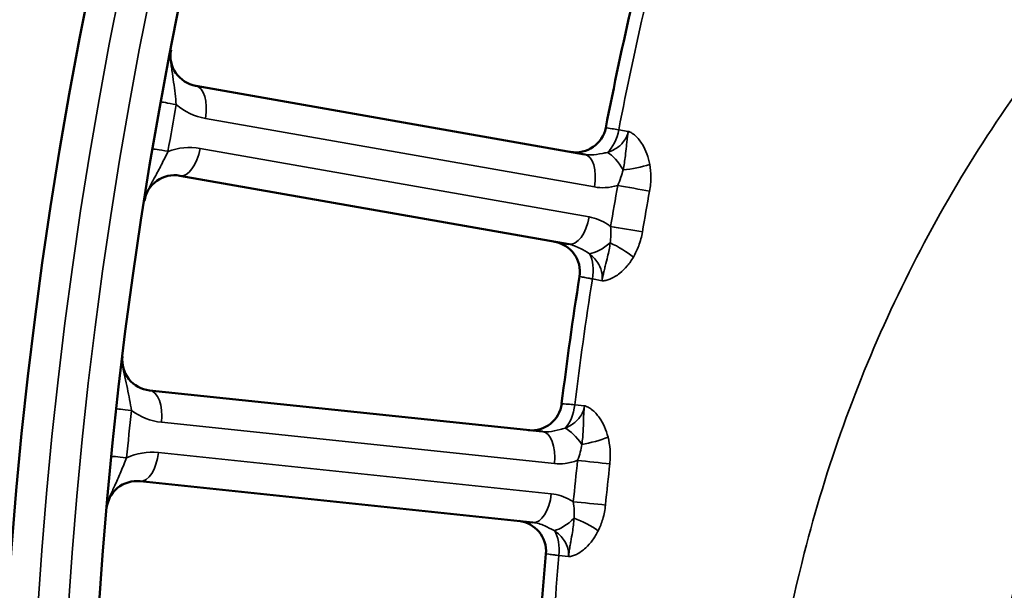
# Model space of a CAD drawing. Header units: inches. Extents: x 0 to 93.5, y 0 to 66.1.
# Tile 25 of 256: x 25.354 to 26.627, y 37.614 to 38.352. Entities that reach past the tile are written whole.
import ezdxf

# ---------------------------------------------------------------- set-up
doc = ezdxf.new("R2010")
doc.units = ezdxf.units.IN
doc.header["$LTSCALE"] = 4
doc.header["$MEASUREMENT"] = 0
for name, color, linetype, lineweight in [('Dimension (ANSI)', 7, 'Continuous', 25), ('Visible (ANSI)', 7, 'Continuous', 50), ('Visible Narrow (ANSI)', 7, 'Continuous', 35)]:
    doc.layers.add(name, color=color, linetype=linetype, lineweight=lineweight)
doc.styles.add('Note Text (ANSI)', font='arial.ttf')
doc.dimstyles.new('Default (ANSI)', dxfattribs={"dimscale": 4, "dimtxt": 0.24, "dimasz": 0.098425, "dimexe": 0.125, "dimexo": 0.0625, "dimgap": 0.031496, "dimtad": 0, "dimtih": 1, "dimtoh": 1, "dimrnd": 1e-08, "dimzin": 4, "dimdsep": 46, "dimtxsty": 'Note Text (ANSI)', "dimcen": 0.09, "dimdle": 0.393701, "dimclrd": 256, "dimclre": 256, "dimclrt": 256, "dimadec": 0, "dimazin": 1, "dimtfac": 0.5, "dimtofl": 0, "dimtmove": 0, "dimatfit": 3, "dimfxl": 1, "dimtolj": 1, "dimtzin": 4, "dimlwd": -1, "dimlwe": -1, "dimarcsym": 0})

# ---------------------------------------------------------------- blocks, each defined once
blk = doc.blocks.new('*D16')
at = {"layer": 'Defpoints', "color": 0, "transparency": 16777216}
for p in [(15.4446, 45.9182), (30.9951, 45.9182), (21.6498, 28.5826)]:
    blk.add_point(p, dxfattribs=at)
at = {"layer": 'Dimension (ANSI)', "transparency": 16777216}
for p, q in [((30.7451, 45.9182), (14.9446, 45.9182)), ((15.4446, 28.9763), (15.4446, 45.5245)), ((21.3998, 28.5826), (14.9446, 28.5826))]:
    blk.add_line(p, q, dxfattribs=at)
for points in [[(15.379, 45.5245), (15.5102, 45.5245), (15.4446, 45.9182)], [(15.379, 28.9763), (15.5102, 28.9763), (15.4446, 28.5826)]]:
    blk.add_solid(points, dxfattribs=at)
at = {"layer": 'Dimension (ANSI)', "transparency": 16777216, "insert": (14.3376, 35.6778), "char_height": 0.96, "attachment_point": 1, "rotation": 90, "style": 'Note Text (ANSI)'}
blk.add_mtext('\\A1;17.34', dxfattribs=at)

msp = doc.modelspace()

# ---------------------------------------------------------------- linework, layer by layer
at = {"layer": 'Visible (ANSI)'}
for p, q in [((26.0847, 38.178), (25.5818, 38.2667)), ((25.5612, 38.1504), (26.0642, 38.0617)), ((26.0302, 37.8194), (25.5222, 37.8727)), ((25.5099, 37.7553), (26.0178, 37.7019))]:
    msp.add_line(p, q, dxfattribs=at)
for radius in [8.189, 6.1811, 5.8661, 5.748]:
    msp.add_circle((31.1926, 37.2174), radius, dxfattribs=at)
for centre, radius, start, end in [((31.1926, 37.2174), 5.1772, 167.0811, 168.9189), ((25.5886, 38.3055), 0.0394, 169.0121, 260), ((26.0733, 38.22), 0.0394, 260, 348.9189), ((25.5544, 38.1116), 0.0394, 80, 170.9879), ((26.0391, 38.0261), 0.0394, 351.0811, 80), ((31.1926, 37.2174), 5.1772, 171.0811, 172.9189), ((25.5263, 37.9119), 0.0394, 173.0121, 264), ((26.0159, 37.8604), 0.0394, 264, 352.9189), ((25.5058, 37.7161), 0.0394, 84, 174.9879), ((25.9953, 37.6647), 0.0394, 355.0811, 84), ((31.1926, 37.2174), 5.1772, 175.0811, 176.9189)]:
    msp.add_arc(centre, radius, start, end, dxfattribs=at)
at = {"layer": 'Visible Narrow (ANSI)'}
for p, q in [((25.5943, 38.2245), (26.0973, 38.1358)), ((26.1287, 38.2098), (26.1411, 38.2076)), ((26.0904, 38.097), (25.5875, 38.1857)), ((26.1071, 38.0146), (26.0947, 38.0168)), ((26.0718, 37.8541), (26.0844, 37.8528)), ((25.5377, 37.8315), (26.0456, 37.7781)), ((26.0415, 37.739), (25.5336, 37.7924)), ((26.0639, 37.6579), (26.0513, 37.6592))]:
    msp.add_line(p, q, dxfattribs=at)
for radius in [6.3662, 5.8268, 5.7874]:
    msp.add_circle((31.1926, 37.2174), radius, dxfattribs=at)
for centre, radius, start, end in [((31.1926, 37.2174), 5.1602, 167.0882, 168.9118), ((31.1732, 37.2208), 5.7087, 169.6921, 170.3079), ((25.608, 38.302), 0.0787, 229.3542, 260), ((25.5738, 38.1082), 0.0787, 80, 110.6458), ((31.1926, 37.2174), 5.1602, 171.0882, 172.9118), ((31.173, 37.2194), 5.7087, 173.6921, 174.3079), ((25.5459, 37.9098), 0.0787, 233.3542, 264), ((25.5253, 37.7141), 0.0787, 84, 114.6458), ((31.1926, 37.2174), 5.1602, 175.0882, 176.9118)]:
    msp.add_arc(centre, radius, start, end, dxfattribs=at)
for centre, major_axis, ratio, start_param, end_param in [((25.5749, 38.2279), (0.0068, 0.0388), 0.5, 4.712389, 6.283185), ((25.5761, 38.2389), (-0.0387, 0.007), 0.003103, 0, 1.047206), ((26.1067, 38.2141), (-0.0068, -0.0388), 0.5698, 0.629236, 1.559974), ((25.5654, 38.1785), (-0.0388, 0.0066), 0.003103, 5.235979, 6.283185), ((25.5681, 38.1891), (-0.0068, -0.0388), 0.5, 0, 1.570796), ((26.0779, 38.1392), (0.0068, 0.0388), 0.5, 4.712389, 6.283185), ((26.1216, 38.1468), (0.018, -0.035), 0.417627, 1.675906, 2.580298), ((26.1469, 38.1691), (0.0387, 0.007), 0.23794, 4.336885, 5.267623), ((33.1134, 36.8787), (-1.4233, -8.0721), 0.866025, 4.709107, 4.715671), ((26.1468, 38.1344), (-0.0388, 0.0069), 0.001641, 1.0472, 2.169907), ((33.1243, 36.8768), (1.4172, 8.0372), 0.866025, 1.567514, 1.574079), ((26.0711, 38.1005), (-0.0068, -0.0388), 0.5, 0, 1.570796), ((26.1374, 38.0814), (0.0388, -0.0067), 0.001641, 0.971686, 2.094393), ((26.1096, 38.0784), (-0.0289, -0.0267), 0.417627, 0.561295, 1.465687), ((26.1257, 38.0487), (-0.034, 0.0199), 0.23794, 4.157155, 5.087893), ((26.0725, 38.0203), (-0.0068, -0.0388), 0.5698, 1.581619, 2.512357), ((25.5181, 37.8336), (0.0041, 0.0392), 0.5, 4.712389, 6.283185), ((25.5185, 37.8446), (-0.0391, 0.0043), 0.003103, 0, 1.047206), ((26.0495, 37.8569), (-0.0041, -0.0392), 0.5698, 0.629236, 1.559974), ((26.026, 37.7802), (0.0041, 0.0392), 0.5, 4.712389, 6.283185), ((26.0691, 37.7908), (0.0204, -0.0337), 0.417627, 1.675906, 2.580298), ((26.0928, 37.8149), (0.0381, 0.0097), 0.23794, 4.336885, 5.267623), ((25.5121, 37.7836), (-0.0392, 0.0039), 0.003103, 5.235979, 6.283185), ((25.514, 37.7944), (-0.0041, -0.0392), 0.5, 0, 1.570796), ((33.1323, 37.0135), (-0.8568, -8.1517), 0.866025, 4.709107, 4.715671), ((26.0951, 37.7802), (-0.0391, 0.0042), 0.001641, 1.0472, 2.169907), ((33.1434, 37.0123), (0.8531, 8.1165), 0.866025, 1.567514, 1.574079), ((26.0219, 37.741), (-0.0041, -0.0392), 0.5, 0, 1.570796), ((26.0895, 37.7267), (0.0392, -0.004), 0.001641, 0.971686, 2.094393), ((26.0619, 37.7217), (-0.027, -0.0287), 0.417627, 0.561295, 1.465687), ((26.08, 37.6933), (-0.0353, 0.0174), 0.23794, 4.157155, 5.087893), ((26.029, 37.6611), (-0.0041, -0.0392), 0.5698, 1.581619, 2.512357)]:
    msp.add_ellipse(centre, major_axis=major_axis, ratio=ratio, start_param=start_param, end_param=end_param, dxfattribs=at)
for points, knots in [([(26.3127, 37.2174), (26.3127, 37.154), (26.3161, 37.0902), (26.3389, 36.8759), (26.3745, 36.7268), (26.4805, 36.4427), (26.5534, 36.3046), (26.6762, 36.1293), (26.7136, 36.0813), (26.8282, 35.9482), (26.9119, 35.8678), (27.0917, 35.7247), (27.1878, 35.6619), (27.3987, 35.55), (27.5164, 35.5021), (27.7266, 35.4405), (27.8175, 35.4211), (27.9781, 35.399), (28.0475, 35.3934), (28.1876, 35.39), (28.2581, 35.3922), (28.4363, 35.4079), (28.5439, 35.427), (28.6903, 35.4663), (28.7315, 35.479), (28.864, 35.5247), (28.9544, 35.5639), (29.1287, 35.6571), (29.2126, 35.7109), (29.3312, 35.8013), (29.3695, 35.8331), (29.4841, 35.9362), (29.5568, 36.0137), (29.7012, 36.1977), (29.7696, 36.3068), (29.8858, 36.5443), (29.9329, 36.6762), (29.9813, 36.8868), (29.9938, 36.9629), (30.0082, 37.1084), (30.0111, 37.1784), (30.0087, 37.3184), (30.0034, 37.3884), (29.9755, 37.5964), (29.9411, 37.7318), (29.8591, 37.9467), (29.8206, 38.0286), (29.7512, 38.1518), (29.7239, 38.1958), (29.6273, 38.3376), (29.5495, 38.4305), (29.3986, 38.5785), (29.3288, 38.6374), (29.1641, 38.7567), (29.0661, 38.8148), (28.862, 38.9119), (28.756, 38.9508), (28.474, 39.0266), (28.2912, 39.048), (28.048, 39.0411), (27.9858, 39.0362), (27.7974, 39.0119), (27.671, 38.9823), (27.4265, 38.8972), (27.3083, 38.8417), (27.0505, 38.6859), (26.9126, 38.5741), (26.7454, 38.3924), (26.7005, 38.3375), (26.5929, 38.1893), (26.5342, 38.0907), (26.4362, 37.8828), (26.397, 37.7737), (26.3318, 37.518), (26.3127, 37.3671), (26.3127, 37.2174)], [-26.926309, -26.926309, -26.926309, -26.926309, -26.494089, -26.494089, -25.467775, -25.467775, -24.407084, -24.407084, -23.982799, -23.982799, -23.171449, -23.171449, -22.360095, -22.360095, -21.454886, -21.454886, -20.789083, -20.789083, -20.283515, -20.283515, -19.777948, -19.777948, -19.000151, -19.000151, -18.69136, -18.69136, -17.993567, -17.993567, -17.29577, -17.29577, -16.946334, -16.946334, -16.212096, -16.212096, -15.333866, -15.333866, -14.391156, -14.391156, -13.868952, -13.868952, -13.394822, -13.394822, -12.920687, -12.920687, -11.971416, -11.971416, -11.357277, -11.357277, -11.001267, -11.001267, -10.167251, -10.167251, -9.529769, -9.529769, -8.728739, -8.728739, -7.927704, -7.927704, -6.625344, -6.625344, -6.174824, -6.174824, -5.247745, -5.247745, -4.320661, -4.320661, -3.087366, -3.087366, -2.592823, -2.592823, -1.806376, -1.806376, -1.019924, -1.019924, 0, 0, 0, 0]), ([(26.5893, 37.2174), (26.5893, 37.3463), (26.6052, 37.4764), (26.6597, 37.6974), (26.6926, 37.792), (26.7751, 37.973), (26.8247, 38.0594), (26.9161, 38.1898), (26.9543, 38.2383), (27.0971, 38.3995), (27.2157, 38.5), (27.4395, 38.6419), (27.5426, 38.6932), (27.7571, 38.7733), (27.8686, 38.802), (28.0355, 38.8273), (28.0908, 38.8328), (28.3073, 38.8436), (28.4709, 38.8278), (28.7246, 38.7647), (28.8202, 38.7315), (29.0048, 38.6475), (29.0937, 38.5967), (29.2432, 38.4915), (29.3067, 38.4394), (29.4442, 38.3079), (29.5152, 38.225), (29.6034, 38.0981), (29.6283, 38.0587), (29.6918, 37.9482), (29.727, 37.8746), (29.8021, 37.6812), (29.8336, 37.5592), (29.8592, 37.3717), (29.864, 37.3085), (29.8662, 37.1822), (29.8636, 37.119), (29.8504, 36.9879), (29.839, 36.9192), (29.7946, 36.7294), (29.7515, 36.6107), (29.6452, 36.3974), (29.5826, 36.2996), (29.4508, 36.1353), (29.3845, 36.0663), (29.2803, 35.9749), (29.2454, 35.9467), (29.1377, 35.8669), (29.0616, 35.8197), (28.9037, 35.7387), (28.822, 35.7048), (28.7026, 35.666), (28.6655, 35.6554), (28.5338, 35.6226), (28.4373, 35.6075), (28.2779, 35.5967), (28.215, 35.596), (28.0904, 35.6017), (28.0287, 35.6081), (27.8864, 35.6308), (27.8062, 35.6498), (27.6213, 35.7084), (27.5183, 35.7531), (27.3348, 35.8557), (27.2516, 35.9127), (27.0966, 36.0414), (27.025, 36.113), (26.9273, 36.2309), (26.8954, 36.2732), (26.7912, 36.4273), (26.7298, 36.5478), (26.6408, 36.7944), (26.6112, 36.9231), (26.5921, 37.1078), (26.5893, 37.1627), (26.5893, 37.2174)], [0, 0, 0, 0, 1.019924, 1.019924, 1.806376, 1.806376, 2.592823, 2.592823, 3.087366, 3.087366, 4.320661, 4.320661, 5.247745, 5.247745, 6.174824, 6.174824, 6.625344, 6.625344, 7.927704, 7.927704, 8.728739, 8.728739, 9.529769, 9.529769, 10.167251, 10.167251, 11.001267, 11.001267, 11.357277, 11.357277, 11.971416, 11.971416, 12.920687, 12.920687, 13.394822, 13.394822, 13.868952, 13.868952, 14.391156, 14.391156, 15.333866, 15.333866, 16.212096, 16.212096, 16.946334, 16.946334, 17.29577, 17.29577, 17.993567, 17.993567, 18.69136, 18.69136, 19.000151, 19.000151, 19.777948, 19.777948, 20.283515, 20.283515, 20.789083, 20.789083, 21.454886, 21.454886, 22.360095, 22.360095, 23.171449, 23.171449, 23.982799, 23.982799, 24.407084, 24.407084, 25.467775, 25.467775, 26.494089, 26.494089, 26.926309, 26.926309, 26.926309, 26.926309]), ([(25.5567, 38.2423), (25.5562, 38.2469), (25.5557, 38.2518), (25.5546, 38.2614), (25.554, 38.2662), (25.5533, 38.2712), (25.5526, 38.2761), (25.5518, 38.2811), (25.5507, 38.289), (25.5503, 38.2915), (25.5496, 38.2967), (25.5493, 38.2992), (25.5492, 38.3036), (25.5492, 38.3046), (25.5492, 38.3066), (25.5492, 38.3075), (25.5494, 38.3095), (25.5495, 38.31), (25.5496, 38.3111), (25.5497, 38.3113), (25.5497, 38.3118), (25.5498, 38.3119), (25.5498, 38.3121), (25.5498, 38.3124), (25.5499, 38.313)], [0, 0, 0, 0, 0.0566386, 0.0566386, 0.1115465, 0.1115465, 0.1115465, 0.1664545, 0.1664545, 0.1915781, 0.1915781, 0.2124246, 0.2124246, 0.2177588, 0.2177588, 0.2215388, 0.2215388, 0.2226832, 0.2226832, 0.2229871, 0.2229871, 0.2230401, 0.2230401, 0.223093, 0.223093, 0.223093, 0.223093]), ([(26.1287, 38.2098), (26.1255, 38.2103), (26.1226, 38.2108), (26.1163, 38.2117), (26.1137, 38.2121), (26.1122, 38.2124), (26.112, 38.2124), (26.112, 38.2124)], [0, 0, 0, 0, 0.060011, 0.060011, 0.1560285, 0.1560285, 0.1920118, 0.1920118, 0.1920118, 0.1920118]), ([(26.1411, 38.2076), (26.1401, 38.2022), (26.1375, 38.1971), (26.1307, 38.1894), (26.1269, 38.1865), (26.12, 38.1827), (26.1171, 38.1815), (26.1142, 38.1805)], [-1.5053429, -1.5053429, -1.5053429, -1.5053429, -1.4223018, -1.4223018, -1.3564795, -1.3564795, -1.3153405, -1.3153405, -1.3153405, -1.3153405]), ([(26.1411, 38.2076), (26.1411, 38.2073), (26.1411, 38.2073), (26.1411, 38.2072), (26.141, 38.2071), (26.141, 38.2069), (26.141, 38.2069), (26.1409, 38.2065), (26.1409, 38.2063), (26.1408, 38.2055), (26.1407, 38.2052), (26.1404, 38.2036), (26.1403, 38.2029), (26.14, 38.2006), (26.1398, 38.1995), (26.1395, 38.1969), (26.1393, 38.1956), (26.1389, 38.1921), (26.1387, 38.1902), (26.1381, 38.1837), (26.1377, 38.1799), (26.1373, 38.1762), (26.1369, 38.173), (26.1365, 38.1699), (26.1355, 38.1638), (26.135, 38.1609), (26.1343, 38.158)], [-0.0000072, -0.0000072, -0.0000072, -0.0000072, 0.0000144, 0.0000144, 0.000036, 0.000036, 0.0000793, 0.0000793, 0.0002391, 0.0002391, 0.0007972, 0.0007972, 0.0028305, 0.0028305, 0.0079048, 0.0079048, 0.0158167, 0.0158167, 0.0316407, 0.0316407, 0.0741838, 0.0741838, 0.0741838, 0.1112792, 0.1112792, 0.1483747, 0.1483747, 0.1483747, 0.1483747]), ([(26.1688, 38.165), (26.1679, 38.1697), (26.1667, 38.1742), (26.1636, 38.1829), (26.1616, 38.187), (26.1593, 38.1907), (26.1567, 38.1951), (26.1536, 38.199), (26.1487, 38.2034), (26.1473, 38.2045), (26.1451, 38.2059), (26.1443, 38.2063), (26.143, 38.2069), (26.1425, 38.2072), (26.1418, 38.2074), (26.1416, 38.2075), (26.1413, 38.2076), (26.1413, 38.2076), (26.1412, 38.2076), (26.1412, 38.2076), (26.1412, 38.2076), (26.1412, 38.2076), (26.1411, 38.2076), (26.1411, 38.2076), (26.1411, 38.2076), (26.1411, 38.2076), (26.1411, 38.2076)], [-0.1483747, -0.1483747, -0.1483747, -0.1483747, -0.1112792, -0.1112792, -0.0741838, -0.0741838, -0.0741838, -0.0316407, -0.0316407, -0.0158167, -0.0158167, -0.0079048, -0.0079048, -0.0028305, -0.0028305, -0.0007972, -0.0007972, -0.0002391, -0.0002391, -0.0000793, -0.0000793, -0.000036, -0.000036, -0.0000144, -0.0000144, 0.0000072, 0.0000072, 0.0000072, 0.0000072]), ([(25.5155, 38.1178), (25.5156, 38.1183), (25.5157, 38.1186), (25.5157, 38.1188), (25.5157, 38.1189), (25.5158, 38.1194), (25.5159, 38.1197), (25.5161, 38.1208), (25.5162, 38.1212), (25.5167, 38.1231), (25.517, 38.124), (25.5177, 38.1259), (25.518, 38.1268), (25.5197, 38.1309), (25.5208, 38.1331), (25.5245, 38.1403), (25.5268, 38.1445), (25.5319, 38.1539), (25.5346, 38.159), (25.5403, 38.1701), (25.5433, 38.1762), (25.546, 38.1819)], [-0.0000114, -0.0000114, -0.0000114, -0.0000114, 0.0000415, 0.0000415, 0.0000945, 0.0000945, 0.0003984, 0.0003984, 0.0015428, 0.0015428, 0.0053228, 0.0053228, 0.010657, 0.010657, 0.0315035, 0.0315035, 0.0812568, 0.0812568, 0.1459688, 0.1459688, 0.2230816, 0.2230816, 0.2230816, 0.2230816]), ([(26.1142, 38.1805), (26.1118, 38.18), (26.1097, 38.1796), (26.1022, 38.1781), (26.0974, 38.1774), (26.09, 38.1773), (26.0873, 38.1775), (26.0847, 38.178)], [-0.129604, -0.129604, -0.129604, -0.129604, -0.1061449, -0.1061449, -0.040825, -0.040825, 0, 0, 0, 0]), ([(26.1686, 38.1304), (26.1697, 38.1365), (26.1703, 38.1427), (26.1702, 38.1543), (26.1697, 38.1598), (26.1688, 38.165)], [-0.08937438, -0.08937438, -0.08937438, -0.08937438, -0.04206682, -0.04206682, 0, 0, 0, 0]), ([(26.1343, 38.158), (26.1336, 38.1548), (26.1327, 38.1515), (26.1304, 38.1447), (26.129, 38.1412), (26.1274, 38.1378)], [0, 0, 0, 0, 0.04206682, 0.04206682, 0.08937438, 0.08937438, 0.08937438, 0.08937438]), ([(26.0973, 38.1358), (26.1018, 38.135), (26.1065, 38.1347), (26.1167, 38.1352), (26.1221, 38.1362), (26.1274, 38.1378)], [0, 0, 0, 0, 0.04082497, 0.04082497, 0.08802318, 0.08802318, 0.08802318, 0.08802318]), ([(26.1181, 38.0848), (26.117, 38.0857), (26.1158, 38.0865), (26.1073, 38.0921), (26.099, 38.0955), (26.0904, 38.097)], [0.04155794, 0.04155794, 0.04155794, 0.04155794, 0.05326495, 0.05326495, 0.12966332, 0.12966332, 0.12966332, 0.12966332]), ([(26.1181, 38.0848), (26.1184, 38.0811), (26.1186, 38.0773), (26.1184, 38.0702), (26.1181, 38.0668), (26.1176, 38.0635)], [0, 0, 0, 0, 0.04730953, 0.04730953, 0.08937438, 0.08937438, 0.08937438, 0.08937438]), ([(26.1476, 38.0451), (26.1503, 38.0497), (26.1526, 38.0547), (26.1567, 38.0656), (26.1583, 38.0716), (26.1593, 38.0777)], [-0.08937438, -0.08937438, -0.08937438, -0.08937438, -0.04730953, -0.04730953, 0, 0, 0, 0]), ([(26.0642, 38.0617), (26.0691, 38.0608), (26.074, 38.059), (26.0827, 38.0544), (26.0864, 38.0521), (26.091, 38.0493)], [-0.1296633, -0.1296633, -0.1296633, -0.1296633, -0.0532649, -0.0532649, 0, 0, 0, 0]), ([(26.1176, 38.0635), (26.1173, 38.0606), (26.1168, 38.0576), (26.1157, 38.0516), (26.115, 38.0486), (26.1142, 38.0454), (26.1134, 38.0418), (26.1124, 38.0381), (26.1108, 38.0317), (26.1103, 38.0299), (26.1095, 38.0264), (26.1092, 38.0252), (26.1087, 38.0226), (26.1084, 38.0216), (26.108, 38.0193), (26.1078, 38.0186), (26.1075, 38.017), (26.1075, 38.0167), (26.1073, 38.0159), (26.1073, 38.0157), (26.1072, 38.0153), (26.1072, 38.0152), (26.1072, 38.0151), (26.1072, 38.015), (26.1072, 38.0149), (26.1071, 38.0149), (26.1071, 38.0146)], [0, 0, 0, 0, 0.0370955, 0.0370955, 0.074191, 0.074191, 0.074191, 0.116734, 0.116734, 0.132558, 0.132558, 0.14047, 0.14047, 0.1455442, 0.1455442, 0.1475775, 0.1475775, 0.1481357, 0.1481357, 0.1482955, 0.1482955, 0.1483387, 0.1483387, 0.1483603, 0.1483603, 0.148382, 0.148382, 0.148382, 0.148382]), ([(26.091, 38.0493), (26.0959, 38.0454), (26.1001, 38.0407), (26.1051, 38.0319), (26.1066, 38.0277), (26.1076, 38.0207), (26.1076, 38.0179), (26.1072, 38.015), (26.1071, 38.0149), (26.1071, 38.0147), (26.1071, 38.0146)], [-0.3754178, -0.3754178, -0.3754178, -0.3754178, -0.2931487, -0.2931487, -0.2307701, -0.2307701, -0.1877089, -0.1877089, -0.1877089, -0.1854154, -0.1854154, -0.1854154, -0.1854154]), ([(26.1071, 38.0146), (26.1071, 38.0146), (26.1071, 38.0146), (26.1071, 38.0146), (26.1071, 38.0146), (26.1071, 38.0146), (26.1071, 38.0146), (26.1071, 38.0146), (26.1072, 38.0146), (26.1072, 38.0146), (26.1073, 38.0146), (26.1076, 38.0145), (26.1078, 38.0145), (26.1086, 38.0145), (26.1091, 38.0146), (26.1105, 38.0147), (26.1114, 38.0149), (26.1139, 38.0154), (26.1156, 38.016), (26.1217, 38.0184), (26.126, 38.021), (26.13, 38.0242), (26.1334, 38.027), (26.1366, 38.0302), (26.1426, 38.0372), (26.1453, 38.0411), (26.1476, 38.0451)], [-0.148382, -0.148382, -0.148382, -0.148382, -0.1483603, -0.1483603, -0.1483387, -0.1483387, -0.1482955, -0.1482955, -0.1481357, -0.1481357, -0.1475775, -0.1475775, -0.1455442, -0.1455442, -0.14047, -0.14047, -0.132558, -0.132558, -0.116734, -0.116734, -0.074191, -0.074191, -0.074191, -0.0370955, -0.0370955, 0, 0, 0, 0]), ([(26.078, 38.02), (26.078, 38.02), (26.0794, 38.0198), (26.0838, 38.0189), (26.0861, 38.0184), (26.0907, 38.0176), (26.0926, 38.0172), (26.0947, 38.0168)], [0, 0, 0, 0, 0.0913698, 0.0913698, 0.1533033, 0.1533033, 0.1920117, 0.1920117, 0.1920117, 0.1920117]), ([(25.4989, 37.8467), (25.4981, 37.8513), (25.4973, 37.856), (25.4955, 37.8656), (25.4945, 37.8703), (25.4935, 37.8752), (25.4925, 37.8801), (25.4914, 37.885), (25.4897, 37.8928), (25.4891, 37.8953), (25.4881, 37.9005), (25.4876, 37.9029), (25.4872, 37.9073), (25.4871, 37.9082), (25.487, 37.9103), (25.4869, 37.9112), (25.487, 37.9132), (25.487, 37.9137), (25.4871, 37.9148), (25.4871, 37.915), (25.4871, 37.9155), (25.4872, 37.9156), (25.4872, 37.9158), (25.4872, 37.9162), (25.4873, 37.9167)], [0, 0, 0, 0, 0.0566386, 0.0566386, 0.1115465, 0.1115465, 0.1115465, 0.1664545, 0.1664545, 0.1915781, 0.1915781, 0.2124246, 0.2124246, 0.2177588, 0.2177588, 0.2215388, 0.2215388, 0.2226832, 0.2226832, 0.2229871, 0.2229871, 0.2230401, 0.2230401, 0.223093, 0.223093, 0.223093, 0.223093]), ([(26.0718, 37.8541), (26.0686, 37.8544), (26.0657, 37.8547), (26.0593, 37.8552), (26.0567, 37.8554), (26.0551, 37.8556), (26.0549, 37.8556), (26.0549, 37.8556)], [0, 0, 0, 0, 0.060011, 0.060011, 0.1560285, 0.1560285, 0.1920117, 0.1920117, 0.1920117, 0.1920117]), ([(26.0844, 37.8528), (26.0837, 37.8474), (26.0815, 37.8421), (26.0752, 37.8339), (26.0717, 37.8308), (26.065, 37.8265), (26.0622, 37.8251), (26.0593, 37.8239)], [-1.5053439, -1.5053439, -1.5053439, -1.5053439, -1.4223004, -1.4223004, -1.3564796, -1.3564796, -1.3153415, -1.3153415, -1.3153415, -1.3153415]), ([(26.0844, 37.8528), (26.0843, 37.8525), (26.0843, 37.8525), (26.0843, 37.8524), (26.0843, 37.8523), (26.0843, 37.8522), (26.0843, 37.8521), (26.0842, 37.8517), (26.0842, 37.8515), (26.0841, 37.8507), (26.0841, 37.8504), (26.084, 37.8488), (26.0839, 37.8481), (26.0837, 37.8458), (26.0836, 37.8447), (26.0835, 37.842), (26.0834, 37.8408), (26.0832, 37.8372), (26.0832, 37.8353), (26.083, 37.8288), (26.0829, 37.8249), (26.0827, 37.8212), (26.0826, 37.818), (26.0824, 37.8149), (26.0818, 37.8088), (26.0815, 37.8058), (26.081, 37.8028)], [-0.0000072, -0.0000072, -0.0000072, -0.0000072, 0.0000144, 0.0000144, 0.000036, 0.000036, 0.0000793, 0.0000793, 0.0002391, 0.0002391, 0.0007972, 0.0007972, 0.0028305, 0.0028305, 0.0079048, 0.0079048, 0.0158167, 0.0158167, 0.0316407, 0.0316407, 0.0741838, 0.0741838, 0.0741838, 0.1112792, 0.1112792, 0.1483747, 0.1483747, 0.1483747, 0.1483747]), ([(26.1149, 37.8123), (26.1137, 37.8168), (26.1122, 37.8213), (26.1085, 37.8297), (26.1062, 37.8337), (26.1037, 37.8373), (26.1008, 37.8414), (26.0974, 37.8451), (26.0922, 37.8491), (26.0907, 37.8501), (26.0884, 37.8514), (26.0876, 37.8518), (26.0863, 37.8523), (26.0858, 37.8525), (26.0851, 37.8527), (26.0848, 37.8527), (26.0846, 37.8528), (26.0845, 37.8528), (26.0844, 37.8528), (26.0844, 37.8528), (26.0844, 37.8528), (26.0844, 37.8528), (26.0844, 37.8528), (26.0844, 37.8528), (26.0844, 37.8528), (26.0844, 37.8528), (26.0844, 37.8528)], [-0.1483747, -0.1483747, -0.1483747, -0.1483747, -0.1112792, -0.1112792, -0.0741838, -0.0741838, -0.0741838, -0.0316407, -0.0316407, -0.0158167, -0.0158167, -0.0079048, -0.0079048, -0.0028305, -0.0028305, -0.0007972, -0.0007972, -0.0002391, -0.0002391, -0.0000793, -0.0000793, -0.000036, -0.000036, -0.0000144, -0.0000144, 0.0000072, 0.0000072, 0.0000072, 0.0000072]), ([(26.0593, 37.8239), (26.0571, 37.8233), (26.055, 37.8227), (26.0475, 37.8207), (26.0428, 37.8197), (26.0355, 37.8191), (26.0328, 37.8191), (26.0302, 37.8194)], [-0.129604, -0.129604, -0.129604, -0.129604, -0.1061449, -0.1061449, -0.040825, -0.040825, 0, 0, 0, 0]), ([(26.1172, 37.7778), (26.1178, 37.7839), (26.1179, 37.7902), (26.1171, 37.8017), (26.1162, 37.8071), (26.1149, 37.8123)], [-0.08937438, -0.08937438, -0.08937438, -0.08937438, -0.04206682, -0.04206682, 0, 0, 0, 0]), ([(26.081, 37.8028), (26.0806, 37.7996), (26.0799, 37.7963), (26.0781, 37.7894), (26.0769, 37.7857), (26.0755, 37.7823)], [0, 0, 0, 0, 0.04206682, 0.04206682, 0.08937438, 0.08937438, 0.08937438, 0.08937438]), ([(25.4665, 37.7196), (25.4666, 37.7201), (25.4666, 37.7204), (25.4667, 37.7206), (25.4667, 37.7207), (25.4667, 37.7212), (25.4668, 37.7215), (25.4669, 37.7226), (25.467, 37.723), (25.4674, 37.725), (25.4676, 37.7259), (25.4681, 37.7279), (25.4684, 37.7288), (25.4698, 37.733), (25.4707, 37.7352), (25.4739, 37.7427), (25.4759, 37.747), (25.4804, 37.7567), (25.4827, 37.7621), (25.4876, 37.7735), (25.4901, 37.7797), (25.4925, 37.7856)], [-0.0000114, -0.0000114, -0.0000114, -0.0000114, 0.0000415, 0.0000415, 0.0000945, 0.0000945, 0.0003984, 0.0003984, 0.0015428, 0.0015428, 0.0053228, 0.0053228, 0.010657, 0.010657, 0.0315035, 0.0315035, 0.0812568, 0.0812568, 0.1459688, 0.1459688, 0.2230816, 0.2230816, 0.2230816, 0.2230816]), ([(26.0456, 37.7781), (26.0502, 37.7777), (26.0549, 37.7777), (26.065, 37.7789), (26.0704, 37.7803), (26.0755, 37.7823)], [0, 0, 0, 0, 0.04082497, 0.04082497, 0.08802318, 0.08802318, 0.08802318, 0.08802318]), ([(26.0699, 37.7287), (26.0688, 37.7295), (26.0676, 37.7302), (26.0587, 37.7352), (26.0501, 37.7381), (26.0415, 37.739)], [0.04155794, 0.04155794, 0.04155794, 0.04155794, 0.05326495, 0.05326495, 0.12966332, 0.12966332, 0.12966332, 0.12966332]), ([(26.0699, 37.7287), (26.0705, 37.7251), (26.0709, 37.7213), (26.0713, 37.7141), (26.0712, 37.7107), (26.071, 37.7075)], [0, 0, 0, 0, 0.04730953, 0.04730953, 0.08937438, 0.08937438, 0.08937438, 0.08937438]), ([(26.1022, 37.6912), (26.1045, 37.696), (26.1065, 37.7011), (26.1098, 37.7122), (26.1109, 37.7183), (26.1116, 37.7245)], [-0.08937438, -0.08937438, -0.08937438, -0.08937438, -0.04730953, -0.04730953, 0, 0, 0, 0]), ([(26.071, 37.7075), (26.0708, 37.7045), (26.0705, 37.7015), (26.0698, 37.6954), (26.0694, 37.6924), (26.0688, 37.6891), (26.0682, 37.6855), (26.0675, 37.6817), (26.0664, 37.6752), (26.066, 37.6734), (26.0655, 37.6699), (26.0652, 37.6686), (26.0649, 37.666), (26.0647, 37.6649), (26.0644, 37.6626), (26.0643, 37.6619), (26.0641, 37.6604), (26.0641, 37.66), (26.064, 37.6592), (26.064, 37.659), (26.064, 37.6586), (26.0639, 37.6586), (26.0639, 37.6584), (26.0639, 37.6583), (26.0639, 37.6582), (26.0639, 37.6582), (26.0639, 37.6579)], [0, 0, 0, 0, 0.0370955, 0.0370955, 0.074191, 0.074191, 0.074191, 0.116734, 0.116734, 0.132558, 0.132558, 0.14047, 0.14047, 0.1455442, 0.1455442, 0.1475775, 0.1475775, 0.1481357, 0.1481357, 0.1482955, 0.1482955, 0.1483387, 0.1483387, 0.1483603, 0.1483603, 0.148382, 0.148382, 0.148382, 0.148382]), ([(26.0178, 37.7019), (26.0227, 37.7014), (26.0277, 37.6999), (26.0368, 37.6959), (26.0406, 37.6938), (26.0454, 37.6914)], [-0.1296633, -0.1296633, -0.1296633, -0.1296633, -0.0532649, -0.0532649, 0, 0, 0, 0]), ([(26.0454, 37.6914), (26.0506, 37.6879), (26.0551, 37.6835), (26.0607, 37.675), (26.0624, 37.671), (26.0639, 37.6641), (26.0641, 37.6612), (26.0639, 37.6584), (26.0639, 37.6582), (26.0639, 37.658), (26.0639, 37.6579)], [-0.3753878, -0.3753878, -0.3753878, -0.3753878, -0.2931205, -0.2931205, -0.2307552, -0.2307552, -0.1876939, -0.1876939, -0.1876939, -0.1853854, -0.1853854, -0.1853854, -0.1853854]), ([(26.0639, 37.6579), (26.0639, 37.6579), (26.0639, 37.6579), (26.0639, 37.6579), (26.0639, 37.6579), (26.0639, 37.6579), (26.0639, 37.6579), (26.0639, 37.6579), (26.0639, 37.6579), (26.064, 37.6579), (26.0641, 37.6579), (26.0644, 37.6579), (26.0646, 37.6579), (26.0653, 37.6579), (26.0659, 37.658), (26.0673, 37.6583), (26.0681, 37.6585), (26.0706, 37.6592), (26.0723, 37.6599), (26.0782, 37.6627), (26.0823, 37.6657), (26.086, 37.6691), (26.0893, 37.6721), (26.0922, 37.6755), (26.0977, 37.6829), (26.1001, 37.687), (26.1022, 37.6912)], [-0.148382, -0.148382, -0.148382, -0.148382, -0.1483603, -0.1483603, -0.1483387, -0.1483387, -0.1482955, -0.1482955, -0.1481357, -0.1481357, -0.1475775, -0.1475775, -0.1455442, -0.1455442, -0.14047, -0.14047, -0.132558, -0.132558, -0.116734, -0.116734, -0.074191, -0.074191, -0.074191, -0.0370955, -0.0370955, 0, 0, 0, 0]), ([(26.0345, 37.6613), (26.0345, 37.6613), (26.0359, 37.6611), (26.0403, 37.6606), (26.0427, 37.6603), (26.0473, 37.6597), (26.0492, 37.6595), (26.0513, 37.6592)], [0, 0, 0, 0, 0.0913692, 0.0913692, 0.1533031, 0.1533031, 0.1920117, 0.1920117, 0.1920117, 0.1920117])]:
    msp.add_open_spline(points, degree=3, knots=knots, dxfattribs=at)

# ---------------------------------------------------------------- dimensions: what is measured, and where the dimension line sits
at = {"layer": 'Dimension (ANSI)'}
dim = msp.add_linear_dim(base=(15.4446, 45.9182), p1=(21.6498, 28.5826), p2=(30.9951, 45.9182), angle=90, dimstyle='Default (ANSI)', override={"dimgap": 0.031496, "dimtad": 1, "dimtih": 0, "dimtoh": 0, "dimdec": 2, "dimtol": 0, "dimlim": 0, "dimtp": 0, "dimtm": 0, "dimtdec": 2, "dimatfit": 1}, dxfattribs=at)
dim.commit()
dim.dimension.update_dxf_attribs({"geometry": '*D16', "text_midpoint": (15.4446, 37.2504), "dimtype": 160})

doc.saveas('drawing.dxf')
